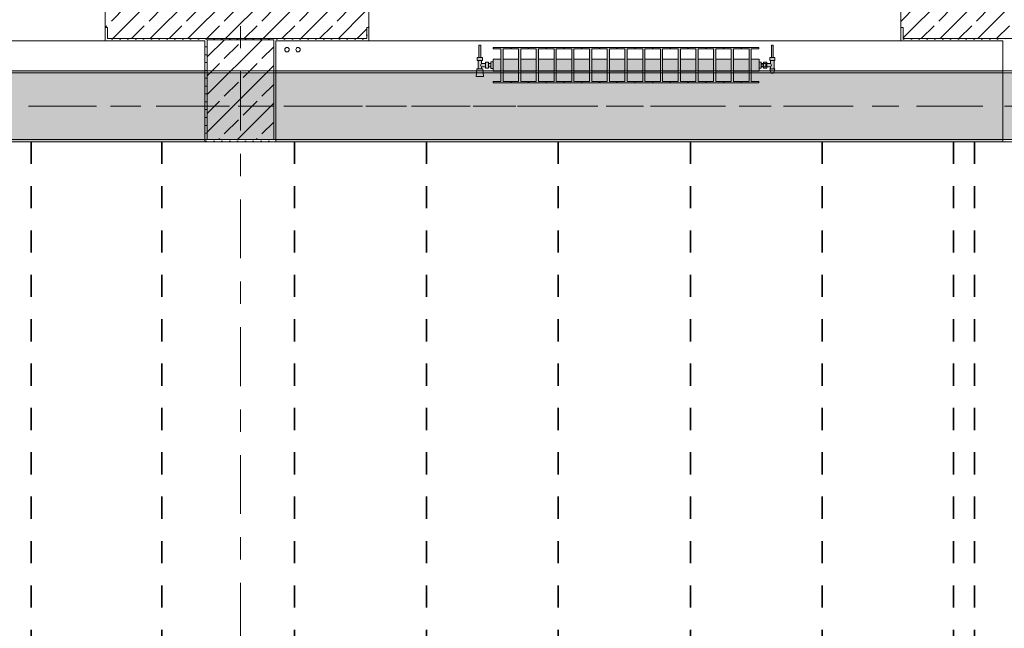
# Model space of a CAD drawing. Header units: metres. Extents: x -3.6 to 84.5, y -11 to 16.8.
# Tile 167 of 225: x 42.7 to 47.2, y 10.8 to 13.5. Entities that reach past the tile are written whole.
import ezdxf

# ---------------------------------------------------------------- set-up
doc = ezdxf.new("R2010")
doc.units = ezdxf.units.M
doc.header["$MEASUREMENT"] = 0
doc.linetypes.add('Achse', pattern=[0.2, 0.1, -0.05, 0, -0.05])
doc.linetypes.add('Strichlinie doppelt', pattern=[0.546806, 0.264583, -0.105833, 0.070556, -0.105833])
for name, color, linetype in [('155 - Bemaßung_ Beschriftung.Ausbau - Deckenelemente', 7, 'Continuous'), ('451 - Universal.Achsen Raster', 7, 'Continuous'), ('604 - Struktur.Wand Aussen', 7, 'Continuous'), ('607 - Struktur.Stütze', 7, 'Continuous'), ('608 - Struktur.Träger', 7, 'Continuous'), ('801 - HKLSE.Heizung_ Klima_ Lüftung', 7, 'Continuous')]:
    doc.layers.add(name, color=color, linetype=linetype)
pattern_1 = [(45, (0, 0), (-0.0848528, 0.0848528), []), (45, (-0.04243, 0.04243), (-0.0848528, 0.0848528), [0.09, -0.03])]
pattern_2 = [(45, (0, 0), (-0.01767767, 0.01767767), [0, -0.025])]

msp = doc.modelspace()

# ---------------------------------------------------------------- hatches: boundary and pattern name
at = {"layer": '604 - Struktur.Wand Aussen', "linetype": 'Continuous', "lineweight": 0, "true_color": 0x000000}
h = msp.add_hatch(dxfattribs=at)
h.set_pattern_fill('Beton__Stahlbeton_0001', color=18, style=0, pattern_type=2)
h.set_pattern_definition(pattern_1)
h.paths.add_polyline_path([(43.12, 13.505), (43.13, 13.505), (43.13, 13.455), (44.3, 13.455), (44.3, 13.505), (44.31, 13.505), (44.31, 13.575), (44.3, 13.575), (44.27, 13.575), (44.27, 13.695), (43.16, 13.695), (43.16, 13.575), (43.13, 13.575), (43.12, 13.575)])
h = msp.add_hatch(dxfattribs=at)
h.set_pattern_fill('Beton__Stahlbeton_0001', color=18, style=0, pattern_type=2)
h.set_pattern_definition(pattern_1)
h.paths.add_polyline_path([(46.71, 13.575), (46.71, 13.505), (46.72, 13.505), (46.72, 13.455), (47.944, 13.455), (47.944, 13.61), (47.954, 13.61), (47.954, 13.695), (46.75, 13.695), (46.75, 13.575), (46.72, 13.575)])
h = msp.add_hatch(dxfattribs=at)
h.set_pattern_fill('Gips_0001', color=18, style=0, pattern_type=2)
h.set_pattern_definition(pattern_2)
h.paths.add_polyline_path([(43.13, 13.445), (43.13, 13.505), (43.12, 13.505), (43.12, 13.445)])
h = msp.add_hatch(dxfattribs=at)
h.set_pattern_fill('Gips_0001', color=18, style=0, pattern_type=2)
h.set_pattern_definition(pattern_2)
h.paths.add_polyline_path([(44.3, 13.445), (44.31, 13.445), (44.31, 13.505), (44.3, 13.505)])
h = msp.add_hatch(dxfattribs=at)
h.set_pattern_fill('Gips_0001', color=18, style=0, pattern_type=2)
h.set_pattern_definition(pattern_2)
h.paths.add_polyline_path([(46.72, 13.445), (46.72, 13.505), (46.71, 13.505), (46.71, 13.445)])
h = msp.add_hatch(dxfattribs=at)
h.set_pattern_fill('Gips_0001', color=18, style=0, pattern_type=2)
h.set_pattern_definition(pattern_2)
h.paths.add_polyline_path([(43.13, 13.445), (43.57, 13.445), (43.57, 13.455), (43.13, 13.455)])
h = msp.add_hatch(dxfattribs=at)
h.set_pattern_fill('Gips_0001', color=18, style=0, pattern_type=2)
h.set_pattern_definition(pattern_2)
h.paths.add_polyline_path([(43.89, 13.445), (44.3, 13.445), (44.3, 13.455), (43.89, 13.455)])
h = msp.add_hatch(dxfattribs=at)
h.set_pattern_fill('Gips_0001', color=18, style=0, pattern_type=2)
h.set_pattern_definition(pattern_2)
h.paths.add_polyline_path([(46.72, 13.445), (47.17, 13.445), (47.17, 13.455), (46.72, 13.455)])
at = {"layer": '607 - Struktur.Stütze', "linetype": 'Continuous', "lineweight": 0, "true_color": 0x000000}
h = msp.add_hatch(dxfattribs=at)
h.set_pattern_fill('Gips_0001', color=18, style=0, pattern_type=2)
h.set_pattern_definition(pattern_2)
h.paths.add_polyline_path([(43.57, 13.455), (43.57, 13.445), (43.58, 13.445), (43.58, 13.45), (43.88, 13.45), (43.88, 13.445), (43.89, 13.445), (43.89, 13.455)])
h = msp.add_hatch(dxfattribs=at)
h.set_pattern_fill('Gips_0001', color=18, style=0, pattern_type=2)
h.set_pattern_definition(pattern_2)
h.paths.add_polyline_path([(43.57, 12.99), (43.89, 12.99), (43.89, 13.445), (43.88, 13.445), (43.88, 13), (43.58, 13), (43.58, 13.445), (43.57, 13.445)])
h = msp.add_hatch(dxfattribs=at)
h.set_pattern_fill('Beton__Stahlbeton_0001', color=18, style=0, pattern_type=2)
h.set_pattern_definition(pattern_1)
h.paths.add_polyline_path([(43.58, 13), (43.88, 13), (43.88, 13.45), (43.58, 13.45)])
h = msp.add_hatch(dxfattribs=at)
h.set_pattern_fill('Gips_0001', color=18, style=0, pattern_type=2)
h.set_pattern_definition(pattern_2)
h.paths.add_polyline_path([(47.17, 13.445), (47.18, 13.445), (47.18, 13.45), (47.48, 13.45), (47.48, 13.445), (47.49, 13.445), (47.49, 13.455), (47.17, 13.455)])
h = msp.add_hatch(dxfattribs=at)
h.set_pattern_fill('Gips_0001', color=18, style=0, pattern_type=2)
h.set_pattern_definition(pattern_2)
h.paths.add_polyline_path([(47.17, 13.445), (47.17, 12.99), (47.24, 12.99), (47.24, 13), (47.18, 13), (47.18, 13.445)])
at = {"layer": '608 - Struktur.Träger', "linetype": 'Continuous', "lineweight": 0, "true_color": 0x000000}
h = msp.add_hatch(dxfattribs=at)
h.set_pattern_fill('Beton__Stahlbeton_0001', color=18, style=0, pattern_type=2)
h.set_pattern_definition(pattern_1)
h.paths.add_polyline_path([(15.09, 13.3), (14.78, 13.3), (14.78, 13), (15.09, 13), (18.37, 13), (18.69, 13), (21.97, 13), (22.29, 13), (25.57, 13), (25.89, 13), (29.17, 13), (29.49, 13), (32.77, 13), (33.09, 13), (36.37, 13), (36.69, 13), (39.97, 13), (40.29, 13), (43.57, 13), (43.89, 13), (47.17, 13), (47.48, 13), (47.48, 13.3), (47.17, 13.3), (43.89, 13.3), (43.57, 13.3), (40.29, 13.3), (39.97, 13.3), (36.69, 13.3), (36.37, 13.3), (33.09, 13.3), (32.77, 13.3), (29.49, 13.3), (29.17, 13.3), (25.89, 13.3), (25.57, 13.3), (22.29, 13.3), (21.97, 13.3), (18.69, 13.3), (18.37, 13.3)])
h = msp.add_hatch(dxfattribs=at)
h.set_pattern_fill('Gips_0001', color=18, style=0, pattern_type=2)
h.set_pattern_definition(pattern_2)
h.paths.add_polyline_path([(40.29, 13.31), (40.29, 13.3), (43.57, 13.3), (43.57, 13.31)])
h = msp.add_hatch(dxfattribs=at)
h.set_pattern_fill('Gips_0001', color=18, style=0, pattern_type=2)
h.set_pattern_definition(pattern_2)
h.paths.add_polyline_path([(43.89, 13.31), (43.89, 13.3), (47.17, 13.3), (47.17, 13.31)])
h = msp.add_hatch(dxfattribs=at)
h.set_pattern_fill('Gips_0001', color=18, style=0, pattern_type=2)
h.set_pattern_definition(pattern_2)
h.paths.add_polyline_path([(40.29, 13), (40.29, 12.99), (43.57, 12.99), (43.57, 13)])
h = msp.add_hatch(dxfattribs=at)
h.set_pattern_fill('Gips_0001', color=18, style=0, pattern_type=2)
h.set_pattern_definition(pattern_2)
h.paths.add_polyline_path([(43.89, 12.99), (47.17, 12.99), (47.17, 13), (43.89, 13)])
at = {"layer": '801 - HKLSE.Heizung_ Klima_ Lüftung', "linetype": 'Continuous', "lineweight": 0, "true_color": 0x3a3a3a}
for points in [[(44.87, 13.3203), (44.87, 13.3497), (44.86, 13.3497), (44.86, 13.343), (44.85, 13.343), (44.85, 13.348), (44.835, 13.348), (44.835, 13.342), (44.818, 13.342), (44.818, 13.356), (44.822, 13.356), (44.822, 13.37), (44.814, 13.37), (44.814, 13.425), (44.806, 13.425), (44.806, 13.37), (44.798, 13.37), (44.798, 13.356), (44.802, 13.356), (44.802, 13.319), (44.796, 13.319), (44.794, 13.284), (44.826, 13.284), (44.824, 13.319), (44.818, 13.319), (44.818, 13.328), (44.835, 13.328), (44.835, 13.322), (44.85, 13.322), (44.85, 13.327), (44.86, 13.327), (44.86, 13.3203)], [(46.07, 13.322), (46.08, 13.322), (46.08, 13.327), (46.09, 13.327), (46.09, 13.322), (46.105, 13.322), (46.105, 13.328), (46.122, 13.328), (46.122, 13.319), (46.118, 13.319), (46.125, 13.299), (46.135, 13.299), (46.142, 13.319), (46.138, 13.319), (46.138, 13.356), (46.142, 13.356), (46.142, 13.37), (46.134, 13.37), (46.134, 13.425), (46.126, 13.425), (46.126, 13.37), (46.118, 13.37), (46.118, 13.356), (46.122, 13.356), (46.122, 13.342), (46.105, 13.342), (46.105, 13.348), (46.09, 13.348), (46.09, 13.343), (46.08, 13.343), (46.08, 13.348), (46.07, 13.348)], [(44.87, 13.3617), (44.87, 13.3083), (44.905, 13.3083), (44.905, 13.2617), (44.871, 13.2617), (44.871, 13.255), (44.949, 13.255), (44.949, 13.2617), (44.915, 13.2617), (44.915, 13.3083), (44.985, 13.3083), (44.985, 13.2617), (44.951, 13.2617), (44.951, 13.255), (45.029, 13.255), (45.029, 13.2617), (44.995, 13.2617), (44.995, 13.3083), (45.065, 13.3083), (45.065, 13.2617), (45.031, 13.2617), (45.031, 13.255), (45.109, 13.255), (45.109, 13.2617), (45.075, 13.2617), (45.075, 13.3083), (45.145, 13.3083), (45.145, 13.2617), (45.111, 13.2617), (45.111, 13.255), (45.189, 13.255), (45.189, 13.2617), (45.155, 13.2617), (45.155, 13.3083), (45.225, 13.3083), (45.225, 13.2617), (45.191, 13.2617), (45.191, 13.255), (45.269, 13.255), (45.269, 13.2617), (45.235, 13.2617), (45.235, 13.3083), (45.305, 13.3083), (45.305, 13.2617), (45.271, 13.2617), (45.271, 13.255), (45.349, 13.255), (45.349, 13.2617), (45.315, 13.2617), (45.315, 13.3083), (45.385, 13.3083), (45.385, 13.2617), (45.351, 13.2617), (45.351, 13.255), (45.429, 13.255), (45.429, 13.2617), (45.395, 13.2617), (45.395, 13.3083), (45.465, 13.3083), (45.465, 13.2617), (45.431, 13.2617), (45.431, 13.255), (45.509, 13.255), (45.509, 13.2617), (45.475, 13.2617), (45.475, 13.3083), (45.545, 13.3083), (45.545, 13.2617), (45.511, 13.2617), (45.511, 13.255), (45.589, 13.255), (45.589, 13.2617), (45.555, 13.2617), (45.555, 13.3083), (45.625, 13.3083), (45.625, 13.2617), (45.591, 13.2617), (45.591, 13.255), (45.669, 13.255), (45.669, 13.2617), (45.635, 13.2617), (45.635, 13.3083), (45.705, 13.3083), (45.705, 13.2617), (45.671, 13.2617), (45.671, 13.255), (45.749, 13.255), (45.749, 13.2617), (45.715, 13.2617), (45.715, 13.3083), (45.785, 13.3083), (45.785, 13.2617), (45.751, 13.2617), (45.751, 13.255), (45.829, 13.255), (45.829, 13.2617), (45.795, 13.2617), (45.795, 13.3083), (45.865, 13.3083), (45.865, 13.2617), (45.831, 13.2617), (45.831, 13.255), (45.909, 13.255), (45.909, 13.2617), (45.875, 13.2617), (45.875, 13.3083), (45.945, 13.3083), (45.945, 13.2617), (45.911, 13.2617), (45.911, 13.255), (45.989, 13.255), (45.989, 13.2617), (45.955, 13.2617), (45.955, 13.3083), (46.025, 13.3083), (46.025, 13.2617), (45.991, 13.2617), (45.991, 13.255), (46.069, 13.255), (46.069, 13.2617), (46.035, 13.2617), (46.035, 13.3083), (46.07, 13.3083), (46.07, 13.3617), (46.035, 13.3617), (46.035, 13.4083), (46.069, 13.4083), (46.069, 13.415), (45.991, 13.415), (45.991, 13.4083), (46.025, 13.4083), (46.025, 13.3617), (45.955, 13.3617), (45.955, 13.4083), (45.989, 13.4083), (45.989, 13.415), (45.911, 13.415), (45.911, 13.4083), (45.945, 13.4083), (45.945, 13.3617), (45.875, 13.3617), (45.875, 13.4083), (45.909, 13.4083), (45.909, 13.415), (45.831, 13.415), (45.831, 13.4083), (45.865, 13.4083), (45.865, 13.3617), (45.795, 13.3617), (45.795, 13.4083), (45.829, 13.4083), (45.829, 13.415), (45.751, 13.415), (45.751, 13.4083), (45.785, 13.4083), (45.785, 13.3617), (45.715, 13.3617), (45.715, 13.4083), (45.749, 13.4083), (45.749, 13.415), (45.671, 13.415), (45.671, 13.4083), (45.705, 13.4083), (45.705, 13.3617), (45.635, 13.3617), (45.635, 13.4083), (45.669, 13.4083), (45.669, 13.415), (45.591, 13.415), (45.591, 13.4083), (45.625, 13.4083), (45.625, 13.3617), (45.555, 13.3617), (45.555, 13.4083), (45.589, 13.4083), (45.589, 13.415), (45.511, 13.415), (45.511, 13.4083), (45.545, 13.4083), (45.545, 13.3617), (45.475, 13.3617), (45.475, 13.4083), (45.509, 13.4083), (45.509, 13.415), (45.431, 13.415), (45.431, 13.4083), (45.465, 13.4083), (45.465, 13.3617), (45.395, 13.3617), (45.395, 13.4083), (45.429, 13.4083), (45.429, 13.415), (45.351, 13.415), (45.351, 13.4083), (45.385, 13.4083), (45.385, 13.3617), (45.315, 13.3617), (45.315, 13.4083), (45.349, 13.4083), (45.349, 13.415), (45.271, 13.415), (45.271, 13.4083), (45.305, 13.4083), (45.305, 13.3617), (45.235, 13.3617), (45.235, 13.4083), (45.269, 13.4083), (45.269, 13.415), (45.191, 13.415), (45.191, 13.4083), (45.225, 13.4083), (45.225, 13.3617), (45.155, 13.3617), (45.155, 13.4083), (45.189, 13.4083), (45.189, 13.415), (45.111, 13.415), (45.111, 13.4083), (45.145, 13.4083), (45.145, 13.3617), (45.075, 13.3617), (45.075, 13.4083), (45.109, 13.4083), (45.109, 13.415), (45.031, 13.415), (45.031, 13.4083), (45.065, 13.4083), (45.065, 13.3617), (44.995, 13.3617), (44.995, 13.4083), (45.029, 13.4083), (45.029, 13.415), (44.951, 13.415), (44.951, 13.4083), (44.985, 13.4083), (44.985, 13.3617), (44.915, 13.3617), (44.915, 13.4083), (44.949, 13.4083), (44.949, 13.415), (44.871, 13.415), (44.871, 13.4083), (44.905, 13.4083), (44.905, 13.3617)]]:
    msp.add_hatch(color=250, dxfattribs=at).paths.add_polyline_path(points)

# ---------------------------------------------------------------- linework, layer by layer
at = {"layer": '155 - Bemaßung_ Beschriftung.Ausbau - Deckenelemente', "color": 7, "linetype": 'Achse', "lineweight": 35}
for p, q in [((42.786, 12.99), (42.786, 8.51)), ((43.375, 12.99), (43.375, 8.51)), ((43.974, 12.99), (43.974, 8.51)), ((44.569, 12.99), (44.569, 8.51)), ((45.164, 12.99), (45.164, 8.51)), ((45.761, 12.99), (45.761, 8.51)), ((46.355, 12.99), (46.355, 8.51)), ((46.947, 12.99), (46.947, 8.51)), ((47.042, 12.99), (47.042, 8.51))]:
    msp.add_line(p, q, dxfattribs=at)
at = {"layer": '451 - Universal.Achsen Raster', "color": 160, "linetype": 'Strichlinie doppelt', "lineweight": 9, "true_color": 0x3232ff}
for p, q in [((43.73, -10.585), (43.73, 16.355)), ((64.935, 13.15), (-3.175, 13.15))]:
    msp.add_line(p, q, dxfattribs=at)
at = {"layer": '604 - Struktur.Wand Aussen', "color": 7, "linetype": 'Continuous', "lineweight": 13}
for p, q in [((43.12, 13.575), (43.12, 13.505)), ((44.31, 13.575), (44.31, 13.505)), ((46.71, 13.575), (46.71, 13.505)), ((43.13, 13.455), (43.13, 13.505)), ((44.3, 13.455), (44.3, 13.505)), ((46.72, 13.455), (46.72, 13.505)), ((40.72, 13.445), (43.12, 13.445)), ((43.13, 13.455), (44.3, 13.455)), ((44.31, 13.445), (46.71, 13.445)), ((46.72, 13.455), (47.944, 13.455))]:
    msp.add_line(p, q, dxfattribs=at)
at = {"layer": '604 - Struktur.Wand Aussen', "color": 7, "linetype": 'Continuous', "lineweight": 5}
for p, q in [((43.12, 13.505), (43.12, 13.455)), ((43.13, 13.505), (43.12, 13.505)), ((44.3, 13.505), (44.31, 13.505)), ((44.31, 13.505), (44.31, 13.455)), ((46.71, 13.505), (46.71, 13.455)), ((46.72, 13.505), (46.71, 13.505)), ((43.12, 13.455), (43.12, 13.445)), ((43.13, 13.445), (43.12, 13.445)), ((44.3, 13.445), (44.31, 13.445)), ((44.31, 13.455), (44.31, 13.445)), ((46.71, 13.455), (46.71, 13.445)), ((46.72, 13.445), (46.71, 13.445))]:
    msp.add_line(p, q, dxfattribs=at)
at = {"layer": '604 - Struktur.Wand Aussen', "color": 7, "linetype": 'Continuous', "lineweight": 5, "flags": 128}
for points in [[(43.13, 13.445), (43.57, 13.445)], [(43.89, 13.445), (44.3, 13.445)], [(46.72, 13.445), (47.17, 13.445)]]:
    msp.add_lwpolyline(points, dxfattribs=at)
at = {"layer": '607 - Struktur.Stütze', "color": 7, "linetype": 'Continuous', "lineweight": 5, "flags": 128}
for points in [[(43.57, 13.445), (43.57, 12.99), (43.89, 12.99), (43.89, 13.445)], [(47.17, 13.445), (47.17, 12.99), (47.24, 12.99)]]:
    msp.add_lwpolyline(points, dxfattribs=at)
at = {"layer": '607 - Struktur.Stütze', "color": 7, "linetype": 'Continuous', "lineweight": 13, "flags": 128}
msp.add_lwpolyline([(43.58, 13), (43.88, 13), (43.88, 13.45), (43.58, 13.45)], close=True, dxfattribs=at)
at = {"layer": '608 - Struktur.Träger', "color": 7, "linetype": 'Continuous', "lineweight": 13}
for p, q in [((14.78, 13.31), (47.48, 13.31)), ((43.57, 13.3), (40.29, 13.3)), ((43.89, 13.3), (43.57, 13.3)), ((47.17, 13.3), (43.89, 13.3)), ((47.48, 13.3), (47.17, 13.3)), ((14.78, 12.99), (47.48, 12.99))]:
    msp.add_line(p, q, dxfattribs=at)
at = {"layer": '608 - Struktur.Träger', "color": 7, "linetype": 'Continuous', "lineweight": 5}
for p, q in [((43.57, 13.31), (40.29, 13.31)), ((43.57, 13.31), (43.57, 13.3)), ((43.89, 13.31), (43.89, 13.3)), ((47.17, 13.31), (43.89, 13.31)), ((47.17, 13.31), (47.17, 13.3)), ((43.57, 12.99), (40.29, 12.99)), ((43.57, 13), (43.57, 12.99)), ((43.89, 13), (43.89, 12.99)), ((47.17, 12.99), (43.89, 12.99)), ((47.17, 13), (47.17, 12.99))]:
    msp.add_line(p, q, dxfattribs=at)
at = {"layer": '608 - Struktur.Träger', "color": 7, "linetype": 'Achse', "lineweight": 9}
msp.add_line((14.78, 13.15), (47.48, 13.15), dxfattribs=at)
at = {"layer": '608 - Struktur.Träger', "color": 7, "linetype": 'Continuous', "lineweight": 13, "flags": 128}
msp.add_lwpolyline([(47.48, 13), (47.17, 13), (43.89, 13), (43.57, 13), (40.29, 13), (39.97, 13), (36.69, 13), (36.37, 13), (33.09, 13), (32.77, 13), (29.49, 13), (29.17, 13), (25.89, 13), (25.57, 13), (22.29, 13), (21.97, 13), (18.69, 13), (18.37, 13), (15.09, 13), (14.78, 13)], dxfattribs=at)
at = {"layer": '801 - HKLSE.Heizung_ Klima_ Lüftung', "color": 7, "linetype": 'Continuous', "lineweight": 5, "true_color": 0xebebeb}
for p, q in [((44.8072, 13.425), (44.806, 13.425)), ((44.806, 13.425), (44.806, 13.37)), ((44.81, 13.425), (44.8072, 13.425)), ((44.8128, 13.425), (44.81, 13.425)), ((44.814, 13.425), (44.8128, 13.425)), ((44.814, 13.425), (44.814, 13.37)), ((46.126, 13.425), (46.1272, 13.425)), ((46.126, 13.425), (46.126, 13.37)), ((46.1272, 13.425), (46.13, 13.425)), ((46.13, 13.425), (46.1328, 13.425)), ((46.1328, 13.425), (46.134, 13.425)), ((46.134, 13.425), (46.134, 13.37)), ((44.871, 13.415), (44.871, 13.4083)), ((44.949, 13.415), (44.871, 13.415)), ((44.871, 13.415), (44.871, 13.4083)), ((44.871, 13.4083), (44.905, 13.4083)), ((44.905, 13.4083), (44.905, 13.2617)), ((44.915, 13.2617), (44.915, 13.4083)), ((44.915, 13.4083), (44.949, 13.4083)), ((44.949, 13.4083), (44.949, 13.415)), ((44.951, 13.415), (44.951, 13.4083)), ((45.029, 13.415), (44.951, 13.415)), ((44.951, 13.415), (44.951, 13.4083)), ((44.951, 13.4083), (44.985, 13.4083)), ((44.985, 13.4083), (44.985, 13.2617)), ((44.995, 13.2617), (44.995, 13.4083)), ((44.995, 13.4083), (45.029, 13.4083)), ((45.029, 13.4083), (45.029, 13.415)), ((45.029, 13.4083), (45.029, 13.415)), ((45.109, 13.415), (45.031, 13.415)), ((45.031, 13.415), (45.031, 13.4083)), ((45.031, 13.4083), (45.065, 13.4083)), ((45.065, 13.4083), (45.065, 13.2617)), ((45.075, 13.2617), (45.075, 13.4083)), ((45.075, 13.4083), (45.109, 13.4083)), ((45.109, 13.4083), (45.109, 13.415)), ((45.109, 13.4083), (45.109, 13.415)), ((45.189, 13.415), (45.111, 13.415)), ((45.111, 13.415), (45.111, 13.4083)), ((45.111, 13.4083), (45.145, 13.4083)), ((45.145, 13.4083), (45.145, 13.2617)), ((45.155, 13.2617), (45.155, 13.4083)), ((45.155, 13.4083), (45.189, 13.4083)), ((45.189, 13.4083), (45.189, 13.415)), ((45.191, 13.415), (45.191, 13.4083)), ((45.269, 13.415), (45.191, 13.415)), ((45.191, 13.415), (45.191, 13.4083)), ((45.191, 13.4083), (45.225, 13.4083)), ((45.225, 13.4083), (45.225, 13.2617)), ((45.235, 13.2617), (45.235, 13.4083)), ((45.235, 13.4083), (45.269, 13.4083)), ((45.269, 13.4083), (45.269, 13.415)), ((45.269, 13.4083), (45.269, 13.415)), ((45.349, 13.415), (45.271, 13.415)), ((45.271, 13.415), (45.271, 13.4083)), ((45.271, 13.4083), (45.305, 13.4083)), ((45.305, 13.4083), (45.305, 13.2617)), ((45.315, 13.2617), (45.315, 13.4083)), ((45.315, 13.4083), (45.349, 13.4083)), ((45.349, 13.4083), (45.349, 13.415)), ((45.351, 13.415), (45.351, 13.4083)), ((45.429, 13.415), (45.351, 13.415)), ((45.351, 13.415), (45.351, 13.4083)), ((45.351, 13.4083), (45.385, 13.4083)), ((45.385, 13.4083), (45.385, 13.2617)), ((45.395, 13.2617), (45.395, 13.4083)), ((45.395, 13.4083), (45.429, 13.4083)), ((45.429, 13.4083), (45.429, 13.415)), ((45.509, 13.415), (45.431, 13.415)), ((45.431, 13.415), (45.431, 13.4083)), ((45.431, 13.4083), (45.465, 13.4083)), ((45.465, 13.4083), (45.465, 13.2617)), ((45.475, 13.2617), (45.475, 13.4083)), ((45.475, 13.4083), (45.509, 13.4083)), ((45.509, 13.4083), (45.509, 13.415)), ((45.509, 13.4083), (45.509, 13.415)), ((45.589, 13.415), (45.511, 13.415)), ((45.511, 13.415), (45.511, 13.4083)), ((45.511, 13.4083), (45.545, 13.4083)), ((45.545, 13.4083), (45.545, 13.2617)), ((45.555, 13.2617), (45.555, 13.4083)), ((45.555, 13.4083), (45.589, 13.4083)), ((45.589, 13.4083), (45.589, 13.415)), ((45.589, 13.4083), (45.589, 13.415)), ((45.591, 13.415), (45.591, 13.4083)), ((45.669, 13.415), (45.591, 13.415)), ((45.591, 13.415), (45.591, 13.4083)), ((45.591, 13.4083), (45.625, 13.4083)), ((45.625, 13.4083), (45.625, 13.2617)), ((45.635, 13.2617), (45.635, 13.4083)), ((45.635, 13.4083), (45.669, 13.4083)), ((45.669, 13.4083), (45.669, 13.415)), ((45.749, 13.415), (45.671, 13.415)), ((45.671, 13.415), (45.671, 13.4083)), ((45.671, 13.4083), (45.705, 13.4083)), ((45.705, 13.4083), (45.705, 13.2617)), ((45.715, 13.2617), (45.715, 13.4083)), ((45.715, 13.4083), (45.749, 13.4083)), ((45.749, 13.4083), (45.749, 13.415)), ((45.829, 13.415), (45.751, 13.415)), ((45.751, 13.415), (45.751, 13.4083)), ((45.751, 13.4083), (45.785, 13.4083)), ((45.785, 13.4083), (45.785, 13.2617)), ((45.795, 13.2617), (45.795, 13.4083)), ((45.795, 13.4083), (45.829, 13.4083)), ((45.829, 13.4083), (45.829, 13.415)), ((45.829, 13.4083), (45.829, 13.415)), ((45.831, 13.415), (45.831, 13.4083)), ((45.909, 13.415), (45.831, 13.415)), ((45.831, 13.415), (45.831, 13.4083)), ((45.831, 13.4083), (45.865, 13.4083)), ((45.865, 13.4083), (45.865, 13.2617)), ((45.875, 13.2617), (45.875, 13.4083)), ((45.875, 13.4083), (45.909, 13.4083)), ((45.909, 13.4083), (45.909, 13.415)), ((45.911, 13.415), (45.911, 13.4083)), ((45.989, 13.415), (45.911, 13.415)), ((45.911, 13.415), (45.911, 13.4083)), ((45.911, 13.4083), (45.945, 13.4083)), ((45.945, 13.4083), (45.945, 13.2617)), ((45.955, 13.2617), (45.955, 13.4083)), ((45.955, 13.4083), (45.989, 13.4083)), ((45.989, 13.4083), (45.989, 13.415)), ((45.989, 13.4083), (45.989, 13.415)), ((45.991, 13.415), (45.991, 13.4083)), ((46.069, 13.415), (45.991, 13.415)), ((45.991, 13.415), (45.991, 13.4083)), ((45.991, 13.4083), (46.025, 13.4083)), ((46.025, 13.4083), (46.025, 13.2617)), ((46.035, 13.2617), (46.035, 13.4083)), ((46.035, 13.4083), (46.069, 13.4083)), ((46.069, 13.4083), (46.069, 13.415)), ((44.804, 13.37), (44.798, 13.37)), ((44.798, 13.37), (44.798, 13.356)), ((44.804, 13.356), (44.798, 13.356)), ((44.802, 13.356), (44.802, 13.319)), ((44.816, 13.37), (44.804, 13.37)), ((44.816, 13.356), (44.804, 13.356)), ((44.8072, 13.37), (44.806, 13.37)), ((44.81, 13.37), (44.8072, 13.37)), ((44.8128, 13.37), (44.81, 13.37)), ((44.814, 13.37), (44.8128, 13.37)), ((44.8153, 13.3379), (44.8139, 13.335)), ((44.8139, 13.335), (44.8153, 13.3321)), ((44.8163, 13.3399), (44.8158, 13.3389)), ((44.8158, 13.3311), (44.8163, 13.3301)), ((44.822, 13.37), (44.816, 13.37)), ((44.822, 13.356), (44.816, 13.356)), ((44.818, 13.342), (44.8163, 13.3399)), ((44.8163, 13.3301), (44.818, 13.328)), ((44.818, 13.356), (44.818, 13.342)), ((44.818, 13.342), (44.835, 13.342)), ((44.822, 13.37), (44.822, 13.356)), ((44.835, 13.348), (44.835, 13.3415)), ((44.835, 13.348), (44.85, 13.348)), ((44.835, 13.3415), (44.835, 13.3285)), ((44.85, 13.348), (44.85, 13.3415)), ((44.85, 13.343), (44.86, 13.343)), ((44.85, 13.3415), (44.85, 13.3285)), ((44.86, 13.3497), (44.86, 13.335)), ((44.86, 13.3497), (44.87, 13.3497)), ((44.86, 13.3497), (44.86, 13.335)), ((44.86, 13.3497), (44.87, 13.3497)), ((44.86, 13.343), (44.86, 13.3407)), ((44.86, 13.3407), (44.86, 13.335)), ((44.86, 13.335), (44.86, 13.3203)), ((44.86, 13.335), (44.86, 13.3203)), ((44.86, 13.335), (44.86, 13.3293)), ((44.86, 13.3293), (44.86, 13.327)), ((44.87, 13.3617), (44.87, 13.3539)), ((44.87, 13.3617), (44.905, 13.3617)), ((44.87, 13.3539), (44.87, 13.335)), ((44.87, 13.335), (44.87, 13.3161)), ((44.915, 13.3617), (44.985, 13.3617)), ((44.995, 13.3617), (45.065, 13.3617)), ((45.075, 13.3617), (45.145, 13.3617)), ((45.155, 13.3617), (45.225, 13.3617)), ((45.235, 13.3617), (45.305, 13.3617)), ((45.315, 13.3617), (45.385, 13.3617)), ((45.395, 13.3617), (45.465, 13.3617)), ((45.475, 13.3617), (45.545, 13.3617)), ((45.555, 13.3617), (45.625, 13.3617)), ((45.635, 13.3617), (45.705, 13.3617)), ((45.715, 13.3617), (45.785, 13.3617)), ((45.795, 13.3617), (45.865, 13.3617)), ((45.875, 13.3617), (45.945, 13.3617)), ((45.955, 13.3617), (46.025, 13.3617)), ((46.035, 13.3617), (46.07, 13.3617)), ((46.07, 13.3617), (46.07, 13.3539)), ((46.07, 13.3539), (46.07, 13.335)), ((46.07, 13.348), (46.08, 13.348)), ((46.07, 13.335), (46.07, 13.3161)), ((46.08, 13.348), (46.08, 13.335)), ((46.09, 13.343), (46.08, 13.343)), ((46.08, 13.3393), (46.09, 13.3393)), ((46.08, 13.335), (46.08, 13.322)), ((46.08, 13.3307), (46.09, 13.3307)), ((46.09, 13.343), (46.09, 13.348)), ((46.09, 13.348), (46.09, 13.3415)), ((46.105, 13.348), (46.09, 13.348)), ((46.09, 13.343), (46.09, 13.3407)), ((46.09, 13.343), (46.1, 13.343)), ((46.09, 13.343), (46.09, 13.3407)), ((46.09, 13.3415), (46.09, 13.3393)), ((46.09, 13.3407), (46.09, 13.335)), ((46.09, 13.3407), (46.09, 13.3393)), ((46.09, 13.3393), (46.09, 13.335)), ((46.09, 13.335), (46.09, 13.3307)), ((46.09, 13.335), (46.09, 13.3293)), ((46.09, 13.3307), (46.09, 13.3285)), ((46.09, 13.3307), (46.09, 13.3293)), ((46.09, 13.3293), (46.09, 13.327)), ((46.09, 13.3293), (46.09, 13.327)), ((46.1, 13.343), (46.1, 13.3407)), ((46.1, 13.3407), (46.1, 13.335)), ((46.1, 13.335), (46.1, 13.3293)), ((46.1, 13.3293), (46.1, 13.327)), ((46.105, 13.348), (46.105, 13.3415)), ((46.122, 13.342), (46.105, 13.342)), ((46.105, 13.3415), (46.105, 13.3285)), ((46.118, 13.37), (46.124, 13.37)), ((46.118, 13.37), (46.118, 13.356)), ((46.118, 13.356), (46.124, 13.356)), ((46.122, 13.356), (46.122, 13.342)), ((46.122, 13.342), (46.1237, 13.3399)), ((46.1237, 13.3301), (46.122, 13.328)), ((46.1237, 13.3399), (46.1242, 13.3389)), ((46.1242, 13.3311), (46.1237, 13.3301)), ((46.124, 13.37), (46.136, 13.37)), ((46.124, 13.356), (46.136, 13.356)), ((46.1247, 13.3379), (46.1261, 13.335)), ((46.1261, 13.335), (46.1247, 13.3321)), ((46.126, 13.37), (46.1272, 13.37)), ((46.1272, 13.37), (46.13, 13.37)), ((46.13, 13.37), (46.1328, 13.37)), ((46.1328, 13.37), (46.134, 13.37)), ((46.136, 13.37), (46.142, 13.37)), ((46.136, 13.356), (46.142, 13.356)), ((46.138, 13.356), (46.138, 13.319)), ((46.142, 13.37), (46.142, 13.356)), ((44.796, 13.319), (44.794, 13.284)), ((44.8001, 13.319), (44.796, 13.319)), ((44.81, 13.319), (44.8001, 13.319)), ((44.8199, 13.319), (44.81, 13.319)), ((44.818, 13.328), (44.818, 13.319)), ((44.818, 13.328), (44.835, 13.328)), ((44.824, 13.319), (44.8199, 13.319)), ((44.824, 13.319), (44.826, 13.284)), ((44.835, 13.3285), (44.835, 13.322)), ((44.835, 13.322), (44.85, 13.322)), ((44.85, 13.3285), (44.85, 13.322)), ((44.85, 13.327), (44.86, 13.327)), ((44.86, 13.3203), (44.87, 13.3203)), ((44.86, 13.3203), (44.87, 13.3203)), ((44.86, 13.3203), (44.87, 13.3203)), ((44.86, 13.3203), (44.87, 13.3203)), ((44.87, 13.3161), (44.87, 13.3083)), ((44.87, 13.3083), (44.905, 13.3083)), ((44.915, 13.3083), (44.985, 13.3083)), ((44.995, 13.3083), (45.065, 13.3083)), ((45.075, 13.3083), (45.145, 13.3083)), ((45.155, 13.3083), (45.225, 13.3083)), ((45.235, 13.3083), (45.305, 13.3083)), ((45.315, 13.3083), (45.385, 13.3083)), ((45.395, 13.3083), (45.465, 13.3083)), ((45.475, 13.3083), (45.545, 13.3083)), ((45.555, 13.3083), (45.625, 13.3083)), ((45.635, 13.3083), (45.705, 13.3083)), ((45.715, 13.3083), (45.785, 13.3083)), ((45.795, 13.3083), (45.865, 13.3083)), ((45.875, 13.3083), (45.945, 13.3083)), ((45.955, 13.3083), (46.025, 13.3083)), ((46.035, 13.3083), (46.07, 13.3083)), ((46.07, 13.322), (46.08, 13.322)), ((46.07, 13.322), (46.08, 13.322)), ((46.07, 13.322), (46.08, 13.322)), ((46.07, 13.322), (46.08, 13.322)), ((46.07, 13.3161), (46.07, 13.3083)), ((46.09, 13.327), (46.08, 13.327)), ((46.09, 13.3285), (46.09, 13.322)), ((46.09, 13.327), (46.1, 13.327)), ((46.09, 13.322), (46.09, 13.327)), ((46.105, 13.322), (46.09, 13.322)), ((46.105, 13.3285), (46.105, 13.322)), ((46.122, 13.328), (46.105, 13.328)), ((46.118, 13.319), (46.1215, 13.319)), ((46.118, 13.319), (46.125, 13.299)), ((46.1215, 13.319), (46.13, 13.319)), ((46.122, 13.328), (46.122, 13.319)), ((46.125, 13.299), (46.1265, 13.299)), ((46.1265, 13.299), (46.13, 13.299)), ((46.13, 13.319), (46.1385, 13.319)), ((46.13, 13.299), (46.1335, 13.299)), ((46.1335, 13.299), (46.135, 13.299)), ((46.142, 13.319), (46.135, 13.299)), ((46.1385, 13.319), (46.142, 13.319)), ((44.7987, 13.284), (44.794, 13.284)), ((44.794, 13.284), (44.7987, 13.284)), ((44.81, 13.284), (44.7987, 13.284)), ((44.7987, 13.284), (44.81, 13.284)), ((44.8213, 13.284), (44.81, 13.284)), ((44.81, 13.284), (44.8213, 13.284)), ((44.8213, 13.284), (44.826, 13.284)), ((44.826, 13.284), (44.8213, 13.284)), ((44.871, 13.2617), (44.871, 13.255)), ((44.905, 13.2617), (44.871, 13.2617)), ((44.871, 13.2617), (44.871, 13.255)), ((44.871, 13.255), (44.949, 13.255)), ((44.871, 13.255), (44.949, 13.255)), ((44.949, 13.2617), (44.915, 13.2617)), ((44.949, 13.255), (44.949, 13.2617)), ((44.951, 13.2617), (44.951, 13.255)), ((44.985, 13.2617), (44.951, 13.2617)), ((44.951, 13.2617), (44.951, 13.255)), ((44.951, 13.255), (45.029, 13.255)), ((44.951, 13.255), (45.029, 13.255)), ((45.029, 13.2617), (44.995, 13.2617)), ((45.029, 13.255), (45.029, 13.2617)), ((45.029, 13.255), (45.029, 13.2617)), ((45.065, 13.2617), (45.031, 13.2617)), ((45.031, 13.2617), (45.031, 13.255)), ((45.031, 13.255), (45.109, 13.255)), ((45.031, 13.255), (45.109, 13.255)), ((45.109, 13.2617), (45.075, 13.2617)), ((45.109, 13.255), (45.109, 13.2617)), ((45.109, 13.255), (45.109, 13.2617)), ((45.145, 13.2617), (45.111, 13.2617)), ((45.111, 13.2617), (45.111, 13.255)), ((45.111, 13.255), (45.189, 13.255)), ((45.111, 13.255), (45.189, 13.255)), ((45.189, 13.2617), (45.155, 13.2617)), ((45.189, 13.255), (45.189, 13.2617)), ((45.191, 13.2617), (45.191, 13.255)), ((45.225, 13.2617), (45.191, 13.2617)), ((45.191, 13.2617), (45.191, 13.255)), ((45.191, 13.255), (45.269, 13.255)), ((45.191, 13.255), (45.269, 13.255)), ((45.269, 13.2617), (45.235, 13.2617)), ((45.269, 13.255), (45.269, 13.2617)), ((45.269, 13.255), (45.269, 13.2617)), ((45.305, 13.2617), (45.271, 13.2617)), ((45.271, 13.2617), (45.271, 13.255)), ((45.271, 13.255), (45.349, 13.255)), ((45.271, 13.255), (45.349, 13.255)), ((45.349, 13.2617), (45.315, 13.2617)), ((45.349, 13.255), (45.349, 13.2617)), ((45.351, 13.2617), (45.351, 13.255)), ((45.385, 13.2617), (45.351, 13.2617)), ((45.351, 13.2617), (45.351, 13.255)), ((45.351, 13.255), (45.429, 13.255)), ((45.351, 13.255), (45.429, 13.255)), ((45.429, 13.2617), (45.395, 13.2617)), ((45.429, 13.255), (45.429, 13.2617)), ((45.465, 13.2617), (45.431, 13.2617)), ((45.431, 13.2617), (45.431, 13.255)), ((45.431, 13.255), (45.509, 13.255)), ((45.431, 13.255), (45.509, 13.255)), ((45.509, 13.2617), (45.475, 13.2617)), ((45.509, 13.255), (45.509, 13.2617)), ((45.509, 13.255), (45.509, 13.2617)), ((45.545, 13.2617), (45.511, 13.2617)), ((45.511, 13.2617), (45.511, 13.255)), ((45.511, 13.255), (45.589, 13.255)), ((45.511, 13.255), (45.589, 13.255)), ((45.589, 13.2617), (45.555, 13.2617)), ((45.589, 13.255), (45.589, 13.2617)), ((45.589, 13.255), (45.589, 13.2617)), ((45.591, 13.2617), (45.591, 13.255)), ((45.625, 13.2617), (45.591, 13.2617)), ((45.591, 13.2617), (45.591, 13.255)), ((45.591, 13.255), (45.669, 13.255)), ((45.591, 13.255), (45.669, 13.255)), ((45.669, 13.2617), (45.635, 13.2617)), ((45.669, 13.255), (45.669, 13.2617)), ((45.705, 13.2617), (45.671, 13.2617)), ((45.671, 13.2617), (45.671, 13.255)), ((45.671, 13.255), (45.749, 13.255)), ((45.671, 13.255), (45.749, 13.255)), ((45.749, 13.2617), (45.715, 13.2617)), ((45.749, 13.255), (45.749, 13.2617)), ((45.785, 13.2617), (45.751, 13.2617)), ((45.751, 13.2617), (45.751, 13.255)), ((45.751, 13.255), (45.829, 13.255)), ((45.751, 13.255), (45.829, 13.255)), ((45.829, 13.2617), (45.795, 13.2617)), ((45.829, 13.255), (45.829, 13.2617)), ((45.829, 13.255), (45.829, 13.2617)), ((45.831, 13.2617), (45.831, 13.255)), ((45.865, 13.2617), (45.831, 13.2617)), ((45.831, 13.2617), (45.831, 13.255)), ((45.831, 13.255), (45.909, 13.255)), ((45.831, 13.255), (45.909, 13.255)), ((45.909, 13.2617), (45.875, 13.2617)), ((45.909, 13.255), (45.909, 13.2617)), ((45.911, 13.2617), (45.911, 13.255)), ((45.945, 13.2617), (45.911, 13.2617)), ((45.911, 13.2617), (45.911, 13.255)), ((45.911, 13.255), (45.989, 13.255)), ((45.911, 13.255), (45.989, 13.255)), ((45.989, 13.2617), (45.955, 13.2617)), ((45.989, 13.255), (45.989, 13.2617)), ((45.989, 13.255), (45.989, 13.2617)), ((45.991, 13.2617), (45.991, 13.255)), ((46.025, 13.2617), (45.991, 13.2617)), ((45.991, 13.2617), (45.991, 13.255)), ((45.991, 13.255), (46.069, 13.255)), ((45.991, 13.255), (46.069, 13.255)), ((46.069, 13.2617), (46.035, 13.2617)), ((46.069, 13.255), (46.069, 13.2617))]:
    msp.add_line(p, q, dxfattribs=at)
at = {"layer": '801 - HKLSE.Heizung_ Klima_ Lüftung', "color": 7, "linetype": 'Continuous', "lineweight": 5}
for centre in [(43.94, 13.405), (43.99, 13.405)]:
    msp.add_circle(centre, 0.01, dxfattribs=at)

doc.saveas('drawing.dxf')
